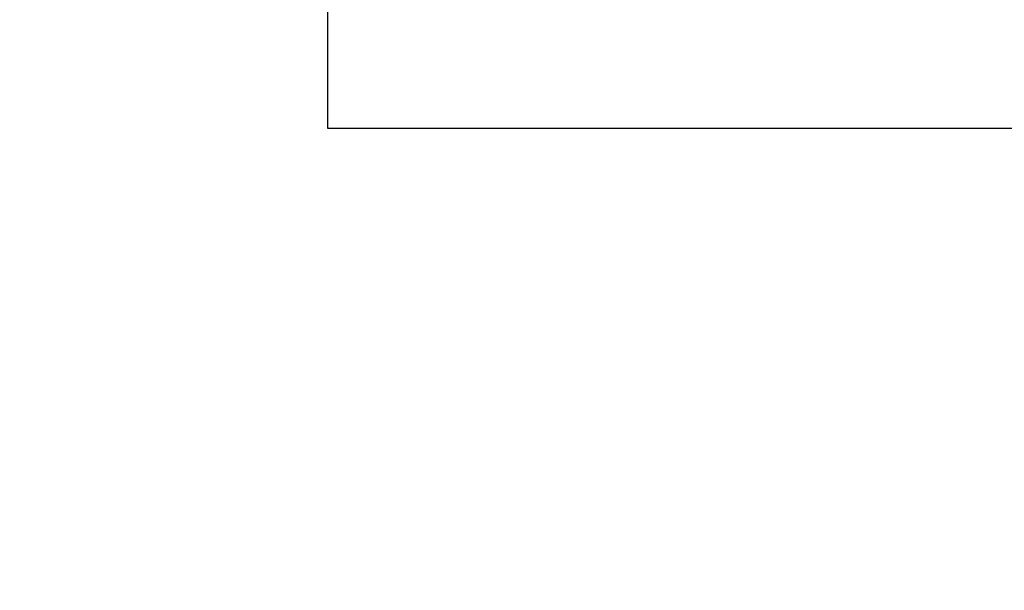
# Model space of a CAD drawing. Header units: inches. Extents: x 0.2 to 10.8, y 0.2 to 8.2.
# Tile 12 of 55: x 3.322 to 3.633, y 6.551 to 6.731. Entities that reach past the tile are written whole.
import ezdxf

# ---------------------------------------------------------------- set-up
doc = ezdxf.new("R2010")
doc.units = ezdxf.units.IN
doc.header["$MEASUREMENT"] = 0
doc.layers.add('DIMENSIONS', color=140, linetype='Continuous', lineweight=25)
doc.styles.add('SLDTEXTSTYLE0', font='TXT', dxfattribs={"width": 0.7})
doc.dimstyles.new('SLDDIMSTYLE2', dxfattribs={"dimtxt": 0.084961, "dimasz": 0.13, "dimexe": 0, "dimexo": 0.0625, "dimgap": 0.02124, "dimtad": 0, "dimtih": 1, "dimtoh": 1, "dimlfac": 24, "dimrnd": 1e-09, "dimzin": 4, "dimdsep": 46, "dimtxsty": 'SLDTEXTSTYLE0', "dimsah": 1, "dimcen": 0.09, "dimadec": 0, "dimazin": 1, "dimtfac": 1, "dimtmove": 0, "dimatfit": 0, "dimfxl": 0, "dimfrac": 2, "dimtolj": 1, "dimtzin": 12, "dimarcsym": 0})

# ---------------------------------------------------------------- blocks, each defined once
blk = doc.blocks.new('_D_8')
at = {"layer": 'DIMENSIONS'}
for p, q in [((2.49726, 7.36737), (2.46873, 7.36737)), ((2.46873, 7.36737), (2.46873, 7.23234)), ((2.74973, 7.36737), (2.77826, 7.36737)), ((2.77826, 7.36737), (2.77826, 7.23234)), ((2.91466, 7.28789), (3.02527, 7.28789)), ((3.02527, 7.28789), (3.02527, 6.90481)), ((2.46873, 7.23234), (2.49726, 7.23234)), ((2.77826, 7.23234), (2.74973, 7.23234)), ((3.47813, 6.90481), (2.90027, 6.90481)), ((3.47813, 6.80064), (2.90027, 6.80064)), ((3.02527, 6.80064), (3.02527, 6.55064))]:
    blk.add_line(p, q, dxfattribs=at)
for points in [[(3.02527, 6.90481), (3.04527, 7.03481), (3.00527, 7.03481)], [(3.02527, 6.80064), (3.00527, 6.67064), (3.04527, 6.67064)]]:
    blk.add_solid(points, dxfattribs=at)
at = {"layer": 'DIMENSIONS', "char_height": 0.083333, "attachment_point": 1, "style": 'SLDTEXTSTYLE0'}
for s, insert in [('2.50', (2.49726, 7.49381)), ('63.5', (2.49726, 7.33976)), ('SQUARE', (2.38939, 7.18571))]:
    blk.add_mtext(s, dxfattribs=dict(at, insert=insert))

msp = doc.modelspace()

# ---------------------------------------------------------------- linework, layer by layer
for p, q in [((3.41897, 6.69648), (3.41897, 7.00898)), ((3.73147, 6.69648), (3.41897, 6.69648))]:
    msp.add_line(p, q)

# ---------------------------------------------------------------- dimensions: what is measured, and where the dimension line sits
at = {"layer": 'DIMENSIONS'}
dim = msp.add_linear_dim(base=(3.02527, 6.80064), p1=(3.52813, 6.90481), p2=(3.52813, 6.80064), angle=90, text='<>\\PSQUARE', dimstyle='SLDDIMSTYLE2', dxfattribs=at)
dim.commit()
dim.dimension.update_dxf_attribs({"geometry": '_D_8', "text_midpoint": (3.02527, 7.28789), "dimtype": 160})

doc.saveas('drawing.dxf')
